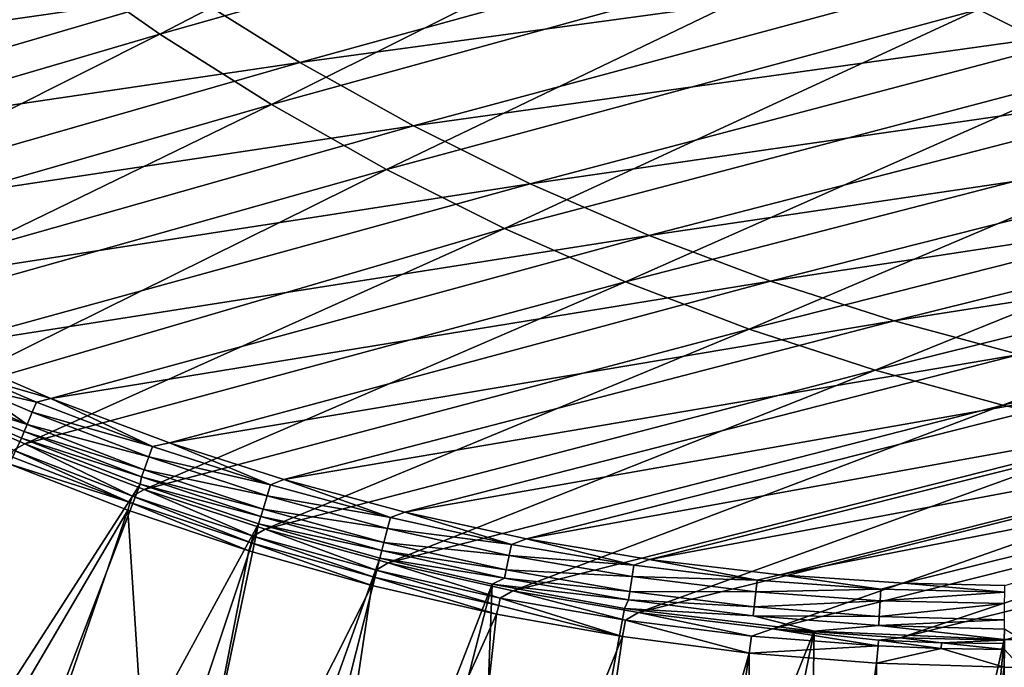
# Model space of a CAD drawing. Header units: metres. Extents: x -900 to 900, y -400 to 400.
# Tile 14 of 253: x -754 to -701, y -341 to -306. Entities that reach past the tile are written whole.
import ezdxf

# ---------------------------------------------------------------- set-up
doc = ezdxf.new("R2010")
doc.units = ezdxf.units.M

msp = doc.modelspace()

# ---------------------------------------------------------------- linework, layer by layer
at = {"layer": 'top'}
for points in [[(-746.188232, -307.239166, -86.733345), (-751.996887, -303.158936, -86.694092), (-720.868164, -294.117493, -140.004364)], [(-714.820129, -298.357056, -140.07225), (-746.188232, -307.239166, -86.733345), (-720.868164, -294.117493, -140.004364)], [(-670.382263, -297.707092, -193.755646), (-695.484802, -309.219696, -140.272018), (-702.113892, -305.916809, -140.206482)], [(-740.181946, -311.028656, -86.772079), (-746.188232, -307.239166, -86.733345), (-714.820129, -298.357056, -140.07225)], [(-708.563904, -302.293152, -140.139771), (-740.181946, -311.028656, -86.772079), (-714.820129, -298.357056, -140.07225)], [(-751.996887, -303.158936, -86.694092), (-783.327698, -312.518494, -33.65435), (-757.594482, -298.797546, -86.654587)], [(-744.589478, -305.046997, -85.396545), (-738.646362, -308.762878, -85.482559), (-707.027954, -300.026428, -138.865982)], [(-738.646362, -308.762878, -85.482559), (-700.652344, -303.576447, -138.984039), (-707.027954, -300.026428, -138.865982)], [(-787.152771, -306.165741, -32.250175), (-781.687378, -310.390381, -32.316093), (-750.343933, -301.040314, -85.314163)], [(-781.687378, -310.390381, -32.316093), (-744.589478, -305.046997, -85.396545), (-750.343933, -301.040314, -85.314163)], [(-733.992065, -314.518555, -86.810051), (-740.181946, -311.028656, -86.772079), (-708.563904, -302.293152, -140.139771)], [(-702.113892, -305.916809, -140.206482), (-733.992065, -314.518555, -86.810051), (-708.563904, -302.293152, -140.139771)], [(-777.67804, -316.474091, -33.683422), (-783.327698, -312.518494, -33.65435), (-751.996887, -303.158936, -86.694092)], [(-746.188232, -307.239166, -86.733345), (-777.67804, -316.474091, -33.683422), (-751.996887, -303.158936, -86.694092)], [(-738.646362, -308.762878, -85.482559), (-732.530701, -312.178955, -85.571991), (-700.652344, -303.576447, -138.984039)], [(-732.530701, -312.178955, -85.571991), (-694.110962, -306.804657, -139.104904), (-700.652344, -303.576447, -138.984039)], [(-781.687378, -310.390381, -32.316093), (-776.073242, -314.290741, -32.388054), (-744.589478, -305.046997, -85.396545)], [(-776.073242, -314.290741, -32.388054), (-738.646362, -308.762878, -85.482559), (-744.589478, -305.046997, -85.396545)], [(-702.113892, -305.916809, -140.206482), (-727.633057, -317.700775, -86.847), (-733.992065, -314.518555, -86.810051)], [(-695.484802, -309.219696, -140.272018), (-727.633057, -317.700775, -86.847), (-702.113892, -305.916809, -140.206482)], [(-732.530701, -312.178955, -85.571991), (-726.258911, -315.286285, -85.664619), (-694.110962, -306.804657, -139.104904)], [(-694.110962, -306.804657, -139.104904), (-726.258911, -315.286285, -85.664619), (-687.420532, -309.701965, -139.228241)], [(-771.867737, -320.124237, -33.71508), (-777.67804, -316.474091, -33.683422), (-746.188232, -307.239166, -86.733345)], [(-740.181946, -311.028656, -86.772079), (-771.867737, -320.124237, -33.71508), (-746.188232, -307.239166, -86.733345)], [(-776.073242, -314.290741, -32.388054), (-770.324524, -317.868469, -32.466042), (-738.646362, -308.762878, -85.482559)], [(-770.324524, -317.868469, -32.466042), (-732.530701, -312.178955, -85.571991), (-738.646362, -308.762878, -85.482559)], [(-721.11969, -320.567841, -86.882652), (-727.633057, -317.700775, -86.847), (-695.484802, -309.219696, -140.272018)], [(-721.11969, -320.567841, -86.882652), (-695.484802, -309.219696, -140.272018), (-688.691895, -312.194397, -140.335953)], [(-687.420532, -309.701965, -139.228241), (-726.258911, -315.286285, -85.664619), (-719.847168, -318.075867, -85.760223)], [(-680.597473, -312.260712, -139.353638), (-687.420532, -309.701965, -139.228241), (-719.847168, -318.075867, -85.760223)], [(-765.848755, -323.498016, -33.749706), (-771.867737, -320.124237, -33.71508), (-740.181946, -311.028656, -86.772079)], [(-733.992065, -314.518555, -86.810051), (-765.848755, -323.498016, -33.749706), (-740.181946, -311.028656, -86.772079)], [(-770.324524, -317.868469, -32.466042), (-764.337402, -321.186676, -32.551762), (-732.530701, -312.178955, -85.571991)], [(-764.337402, -321.186676, -32.551762), (-726.258911, -315.286285, -85.664619), (-732.530701, -312.178955, -85.571991)], [(-714.467163, -323.113129, -86.916763), (-721.11969, -320.567841, -86.882652), (-688.691895, -312.194397, -140.335953)], [(-719.847168, -318.075867, -85.760223), (-713.311584, -320.540161, -85.858574), (-680.597473, -312.260712, -139.353638)], [(-714.467163, -323.113129, -86.916763), (-688.691895, -312.194397, -140.335953), (-681.750732, -314.834106, -140.397873)], [(-713.311584, -320.540161, -85.858574), (-673.657593, -314.478729, -139.480591), (-680.597473, -312.260712, -139.353638)], [(-733.992065, -314.518555, -86.810051), (-758.970459, -326.893433, -33.791477), (-765.848755, -323.498016, -33.749706)], [(-727.633057, -317.700775, -86.847), (-758.970459, -326.893433, -33.791477), (-733.992065, -314.518555, -86.810051)], [(-707.690857, -325.330658, -86.949066), (-714.467163, -323.113129, -86.916763), (-681.750732, -314.834106, -140.397873)], [(-713.311584, -320.540161, -85.858574), (-706.667358, -322.67688, -85.959358), (-673.657593, -314.478729, -139.480591)], [(-707.690857, -325.330658, -86.949066), (-681.750732, -314.834106, -140.397873), (-674.677185, -317.132904, -140.457382)], [(-706.667358, -322.67688, -85.959358), (-666.616394, -316.35495, -139.608627), (-673.657593, -314.478729, -139.480591)], [(-726.258911, -315.286285, -85.664619), (-764.337402, -321.186676, -32.551762), (-758.34906, -324.127136, -32.641979)], [(-719.847168, -318.075867, -85.760223), (-726.258911, -315.286285, -85.664619), (-758.34906, -324.127136, -32.641979)], [(-706.667358, -322.67688, -85.959358), (-699.929565, -324.484924, -86.062241), (-666.616394, -316.35495, -139.608627)], [(-700.806641, -327.215363, -86.979301), (-707.690857, -325.330658, -86.949066), (-674.677185, -317.132904, -140.457382)], [(-700.806641, -327.215363, -86.979301), (-674.677185, -317.132904, -140.457382), (-667.487427, -319.085693, -140.514069)], [(-753.449768, -329.293701, -33.826668), (-758.970459, -326.893433, -33.791477), (-727.633057, -317.700775, -86.847)], [(-753.449768, -329.293701, -33.826668), (-727.633057, -317.700775, -86.847), (-721.11969, -320.567841, -86.882652)], [(-758.34906, -324.127136, -32.641979), (-752.055725, -326.844147, -32.741547), (-719.847168, -318.075867, -85.760223)], [(-752.055725, -326.844147, -32.741547), (-713.311584, -320.540161, -85.858574), (-719.847168, -318.075867, -85.760223)], [(-693.830444, -328.762848, -87.007217), (-700.806641, -327.215363, -86.979301), (-667.487427, -319.085693, -140.514069)], [(-747.035461, -331.744507, -33.869389), (-753.449768, -329.293701, -33.826668), (-721.11969, -320.567841, -86.882652)], [(-752.055725, -326.844147, -32.741547), (-745.678101, -329.235046, -32.847424), (-713.311584, -320.540161, -85.858574)], [(-747.035461, -331.744507, -33.869389), (-721.11969, -320.567841, -86.882652), (-714.467163, -323.113129, -86.916763)], [(-745.678101, -329.235046, -32.847424), (-706.667358, -322.67688, -85.959358), (-713.311584, -320.540161, -85.858574)], [(-745.678101, -329.235046, -32.847424), (-739.523621, -331.215881, -32.954399), (-706.667358, -322.67688, -85.959358)], [(-739.523621, -331.215881, -32.954399), (-699.929565, -324.484924, -86.062241), (-706.667358, -322.67688, -85.959358)], [(-740.528931, -333.8797, -33.914745), (-747.035461, -331.744507, -33.869389), (-714.467163, -323.113129, -86.916763)], [(-740.528931, -333.8797, -33.914745), (-714.467163, -323.113129, -86.916763), (-707.690857, -325.330658, -86.949066)], [(-758.34906, -324.127136, -32.641979), (-755.91095, -325.742798, -31.79487), (-752.055725, -326.844147, -32.741547)], [(-699.929565, -324.484924, -86.062241), (-739.523621, -331.215881, -32.954399), (-733.009338, -332.978333, -33.072876)], [(-693.113403, -325.963165, -86.166908), (-699.929565, -324.484924, -86.062241), (-733.009338, -332.978333, -33.072876)], [(-733.89978, -335.707611, -33.963078), (-740.528931, -333.8797, -33.914745), (-707.690857, -325.330658, -86.949066)], [(-733.89978, -335.707611, -33.963078), (-707.690857, -325.330658, -86.949066), (-700.806641, -327.215363, -86.979301)], [(-759.517578, -325.515778, -30.301132), (-760.099243, -326.105774, -29.746714), (-753.337036, -328.25885, -30.303543)], [(-759.517578, -325.515778, -30.301132), (-753.337036, -328.25885, -30.303543), (-756.151917, -326.277588, -30.994631)], [(-752.828796, -327.052063, -31.825869), (-755.91095, -325.742798, -31.79487), (-756.151917, -326.277588, -30.994631)], [(-755.91095, -325.742798, -31.79487), (-752.828796, -327.052063, -31.825869), (-752.055725, -326.844147, -32.741547)], [(-733.009338, -332.978333, -33.072876), (-726.444824, -334.417145, -33.197914), (-693.113403, -325.963165, -86.166908)], [(-726.444824, -334.417145, -33.197914), (-686.233521, -327.110565, -86.272987), (-693.113403, -325.963165, -86.166908)], [(-774.93988, -374.420105, -0.803848), (-753.64325, -328.983063, -29.72888), (-760.099243, -326.105774, -29.746714)], [(-760.099243, -326.105774, -29.746714), (-753.492615, -328.629242, -29.998407), (-753.337036, -328.25885, -30.303543)], [(-760.099243, -326.105774, -29.746714), (-753.64325, -328.983063, -29.72888), (-753.492615, -328.629242, -29.998407)], [(-753.337036, -328.25885, -30.303543), (-753.058289, -327.596039, -31.009394), (-756.151917, -326.277588, -30.994631)], [(-756.151917, -326.277588, -30.994631), (-753.058289, -327.596039, -31.009394), (-752.828796, -327.052063, -31.825869)], [(-758.970459, -326.893433, -33.791477), (-753.449768, -329.293701, -33.826668), (-754.066833, -329.639404, -32.966099)], [(-752.055725, -326.844147, -32.741547), (-752.828796, -327.052063, -31.825869), (-746.578796, -329.436859, -31.891279)], [(-745.678101, -329.235046, -32.847424), (-752.055725, -326.844147, -32.741547), (-746.578796, -329.436859, -31.891279)], [(-752.828796, -327.052063, -31.825869), (-753.058289, -327.596039, -31.009394), (-746.578796, -329.436859, -31.891279)], [(-727.185181, -337.212494, -34.014278), (-733.89978, -335.707611, -33.963078), (-700.806641, -327.215363, -86.979301)], [(-727.185181, -337.212494, -34.014278), (-700.806641, -327.215363, -86.979301), (-693.830444, -328.762848, -87.007217)], [(-726.444824, -334.417145, -33.197914), (-719.839905, -335.529449, -33.329662), (-686.233521, -327.110565, -86.272987)], [(-719.839905, -335.529449, -33.329662), (-679.303406, -327.9263, -86.37999), (-686.233521, -327.110565, -86.272987)], [(-753.058289, -327.596039, -31.009394), (-753.337036, -328.25885, -30.303543), (-746.784363, -329.998322, -31.040583)], [(-746.578796, -329.436859, -31.891279), (-753.058289, -327.596039, -31.009394), (-746.784363, -329.998322, -31.040583)], [(-719.839905, -335.529449, -33.329662), (-712.818054, -336.350311, -33.476307), (-679.303406, -327.9263, -86.37999)], [(-712.818054, -336.350311, -33.476307), (-672.337891, -328.409424, -86.487419), (-679.303406, -327.9263, -86.37999)], [(-753.337036, -328.25885, -30.303543), (-753.492615, -328.629242, -29.998407), (-747.036743, -330.689819, -30.306202)], [(-746.784363, -329.998322, -31.040583), (-753.337036, -328.25885, -30.303543), (-747.036743, -330.689819, -30.306202)], [(-712.818054, -336.350311, -33.476307), (-706.144104, -336.79245, -33.621861), (-672.337891, -328.409424, -86.487419)], [(-706.144104, -336.79245, -33.621861), (-700.696777, -336.913239, -33.745064), (-672.337891, -328.409424, -86.487419)], [(-747.252197, -331.464813, -29.710361), (-753.64325, -328.983063, -29.72888), (-774.93988, -374.420105, -0.803848)], [(-753.492615, -328.629242, -29.998407), (-753.64325, -328.983063, -29.72888), (-747.178284, -331.078156, -29.989613)], [(-747.178284, -331.078156, -29.989613), (-753.64325, -328.983063, -29.72888), (-747.252197, -331.464813, -29.710361)], [(-747.036743, -330.689819, -30.306202), (-753.492615, -328.629242, -29.998407), (-747.178284, -331.078156, -29.989613)], [(-720.414978, -338.383301, -34.068256), (-727.185181, -337.212494, -34.014278), (-693.830444, -328.762848, -87.007217)], [(-720.414978, -338.383301, -34.068256), (-693.830444, -328.762848, -87.007217), (-686.778442, -329.969543, -87.032547)], [(-754.206116, -329.969574, -32.614323), (-754.066833, -329.639404, -32.966099), (-747.796082, -332.45462, -32.606049)], [(-754.066833, -329.639404, -32.966099), (-753.449768, -329.293701, -33.826668), (-747.670654, -332.110229, -32.972527)], [(-747.796082, -332.45462, -32.606049), (-754.066833, -329.639404, -32.966099), (-747.670654, -332.110229, -32.972527)], [(-747.670654, -332.110229, -32.972527), (-753.449768, -329.293701, -33.826668), (-747.035461, -331.744507, -33.869389)], [(-740.225342, -331.508453, -31.961302), (-746.578796, -329.436859, -31.891279), (-746.784363, -329.998322, -31.040583)], [(-745.678101, -329.235046, -32.847424), (-746.578796, -329.436859, -31.891279), (-740.225342, -331.508453, -31.961302)], [(-739.523621, -331.215881, -32.954399), (-745.678101, -329.235046, -32.847424), (-740.225342, -331.508453, -31.961302)], [(-754.324158, -330.367065, -32.327477), (-754.206116, -329.969574, -32.614323), (-747.796082, -332.45462, -32.606049)], [(-740.405579, -332.085846, -31.07399), (-746.784363, -329.998322, -31.040583), (-747.036743, -330.689819, -30.306202)], [(-740.405579, -332.085846, -31.07399), (-740.225342, -331.508453, -31.961302), (-746.784363, -329.998322, -31.040583)], [(-713.214722, -339.253937, -34.128269), (-720.414978, -338.383301, -34.068256), (-686.778442, -329.969543, -87.032547)], [(-686.778442, -329.969543, -87.032547), (-679.667114, -330.832764, -87.055031), (-713.214722, -339.253937, -34.128269)], [(-754.324158, -330.367065, -32.327477), (-747.914978, -332.868317, -32.309166), (-773.58844, -376.619751, -3.399924)], [(-747.796082, -332.45462, -32.606049), (-747.914978, -332.868317, -32.309166), (-754.324158, -330.367065, -32.327477)], [(-740.629639, -332.805511, -30.309046), (-747.036743, -330.689819, -30.306202), (-747.178284, -331.078156, -29.989613)], [(-740.629639, -332.805511, -30.309046), (-740.405579, -332.085846, -31.07399), (-747.036743, -330.689819, -30.306202)], [(-747.178284, -331.078156, -29.989613), (-747.252197, -331.464813, -29.710361), (-740.755859, -333.211823, -29.980213)], [(-740.755859, -333.211823, -29.980213), (-740.629639, -332.805511, -30.309046), (-747.178284, -331.078156, -29.989613)], [(-739.523621, -331.215881, -32.954399), (-740.225342, -331.508453, -31.961302), (-733.780945, -333.265442, -32.036003)], [(-733.009338, -332.978333, -33.072876), (-739.523621, -331.215881, -32.954399), (-733.780945, -333.265442, -32.036003)], [(-679.667114, -330.832764, -87.055031), (-706.342773, -339.732513, -34.187988), (-713.214722, -339.253937, -34.128269)], [(-706.342773, -339.732513, -34.187988), (-679.667114, -330.832764, -87.055031), (-672.512756, -331.350525, -87.074409)], [(-765.150696, -378.2836, -0.803848), (-747.252197, -331.464813, -29.710361), (-774.93988, -374.420105, -0.803848)], [(-740.871094, -333.599945, -29.690994), (-747.252197, -331.464813, -29.710361), (-765.150696, -378.2836, -0.803848)], [(-747.670654, -332.110229, -32.972527), (-747.035461, -331.744507, -33.869389), (-741.158936, -334.264465, -32.979431)], [(-747.252197, -331.464813, -29.710361), (-740.871094, -333.599945, -29.690994), (-740.755859, -333.211823, -29.980213)], [(-747.035461, -331.744507, -33.869389), (-740.528931, -333.8797, -33.914745), (-741.158936, -334.264465, -32.979431)], [(-733.780945, -333.265442, -32.036003), (-740.225342, -331.508453, -31.961302), (-740.405579, -332.085846, -31.07399)], [(-700.715576, -339.872284, -34.238636), (-706.342773, -339.732513, -34.187988), (-672.512756, -331.350525, -87.074409)], [(-741.269348, -334.622803, -32.597168), (-747.796082, -332.45462, -32.606049), (-747.670654, -332.110229, -32.972527)], [(-741.269348, -334.622803, -32.597168), (-747.670654, -332.110229, -32.972527), (-741.158936, -334.264465, -32.979431)], [(-733.934814, -333.856934, -31.109619), (-740.405579, -332.085846, -31.07399), (-740.629639, -332.805511, -30.309046)], [(-733.934814, -333.856934, -31.109619), (-733.780945, -333.265442, -32.036003), (-740.405579, -332.085846, -31.07399)], [(-741.391602, -335.054474, -32.289608), (-747.914978, -332.868317, -32.309166), (-747.796082, -332.45462, -32.606049)], [(-741.269348, -334.622803, -32.597168), (-741.391602, -335.054474, -32.289608), (-747.796082, -332.45462, -32.606049)], [(-734.128235, -334.603973, -30.311989), (-740.629639, -332.805511, -30.309046), (-740.755859, -333.211823, -29.980213)], [(-734.128235, -334.603973, -30.311989), (-733.934814, -333.856934, -31.109619), (-740.629639, -332.805511, -30.309046)], [(-747.914978, -332.868317, -32.309166), (-764.190063, -380.22464, -3.399924), (-773.58844, -376.619751, -3.399924)], [(-764.190063, -380.22464, -3.399924), (-747.914978, -332.868317, -32.309166), (-746.190552, -359.55777, -17.935678)], [(-747.914978, -332.868317, -32.309166), (-741.391602, -335.054474, -32.289608), (-746.190552, -359.55777, -17.935678)], [(-740.755859, -333.211823, -29.980213), (-740.871094, -333.599945, -29.690994), (-734.237854, -335.028198, -29.970098)], [(-734.237854, -335.028198, -29.970098), (-734.128235, -334.603973, -30.311989), (-740.755859, -333.211823, -29.980213)], [(-727.258301, -334.706451, -32.115452), (-733.780945, -333.265442, -32.036003), (-733.934814, -333.856934, -31.109619)], [(-733.009338, -332.978333, -33.072876), (-733.780945, -333.265442, -32.036003), (-727.258301, -334.706451, -32.115452)], [(-726.444824, -334.417145, -33.197914), (-733.009338, -332.978333, -33.072876), (-727.258301, -334.706451, -32.115452)], [(-756.717102, -381.120422, -0.803848), (-740.871094, -333.599945, -29.690994), (-765.150696, -378.2836, -0.803848)], [(-740.871094, -333.599945, -29.690994), (-756.717102, -381.120422, -0.803848), (-751.247925, -382.727722, -0.803848)], [(-734.339966, -335.44632, -29.670233), (-740.871094, -333.599945, -29.690994), (-751.247925, -382.727722, -0.803848)], [(-741.158936, -334.264465, -32.979431), (-740.528931, -333.8797, -33.914745), (-734.550598, -336.098907, -32.986778)], [(-740.871094, -333.599945, -29.690994), (-734.339966, -335.44632, -29.670233), (-734.237854, -335.028198, -29.970098)], [(-740.528931, -333.8797, -33.914745), (-733.89978, -335.707611, -33.963078), (-734.550598, -336.098907, -32.986778)], [(-727.384644, -335.309845, -31.147472), (-733.934814, -333.856934, -31.109619), (-734.128235, -334.603973, -30.311989)], [(-727.384644, -335.309845, -31.147472), (-727.258301, -334.706451, -32.115452), (-733.934814, -333.856934, -31.109619)], [(-734.645142, -336.470825, -32.587727), (-741.269348, -334.622803, -32.597168), (-741.158936, -334.264465, -32.979431)], [(-734.645142, -336.470825, -32.587727), (-741.158936, -334.264465, -32.979431), (-734.550598, -336.098907, -32.986778)], [(-726.444824, -334.417145, -33.197914), (-727.258301, -334.706451, -32.115452), (-720.671143, -335.829865, -32.199642)], [(-719.839905, -335.529449, -33.329662), (-726.444824, -334.417145, -33.197914), (-720.671143, -335.829865, -32.199642)], [(-734.76947, -336.920441, -32.268772), (-741.391602, -335.054474, -32.289608), (-741.269348, -334.622803, -32.597168)], [(-734.645142, -336.470825, -32.587727), (-734.76947, -336.920441, -32.268772), (-741.269348, -334.622803, -32.597168)], [(-727.545227, -336.083221, -30.314955), (-734.128235, -334.603973, -30.311989), (-734.237854, -335.028198, -29.970098)], [(-727.545227, -336.083221, -30.314955), (-727.384644, -335.309845, -31.147472), (-734.128235, -334.603973, -30.311989)], [(-720.671143, -335.829865, -32.199642), (-727.258301, -334.706451, -32.115452), (-727.384644, -335.309845, -31.147472)], [(-734.339966, -335.44632, -29.670233), (-751.247925, -382.727722, -0.803848), (-746.598083, -383.954773, -0.803848)], [(-728.303345, -336.857208, -29.650164), (-734.339966, -335.44632, -29.670233), (-746.598083, -383.954773, -0.803848)], [(-746.190552, -359.55777, -17.935678), (-741.391602, -335.054474, -32.289608), (-734.76947, -336.920441, -32.268772)], [(-734.237854, -335.028198, -29.970098), (-734.339966, -335.44632, -29.670233), (-727.636597, -336.525238, -29.95916)], [(-734.339966, -335.44632, -29.670233), (-728.303345, -336.857208, -29.650164), (-727.636597, -336.525238, -29.95916)], [(-727.636597, -336.525238, -29.95916), (-727.545227, -336.083221, -30.314955), (-734.237854, -335.028198, -29.970098)], [(-720.768982, -336.442719, -31.187525), (-727.384644, -335.309845, -31.147472), (-727.545227, -336.083221, -30.314955)], [(-720.768982, -336.442719, -31.187525), (-720.671143, -335.829865, -32.199642), (-727.384644, -335.309845, -31.147472)], [(-734.550598, -336.098907, -32.986778), (-733.89978, -335.707611, -33.963078), (-727.864624, -337.610382, -32.994537)], [(-727.864624, -337.610382, -32.994537), (-733.89978, -335.707611, -33.963078), (-727.185181, -337.212494, -34.014278)], [(-714.037231, -336.633423, -32.288315), (-720.671143, -335.829865, -32.199642), (-720.768982, -336.442719, -31.187525)], [(-719.839905, -335.529449, -33.329662), (-720.671143, -335.829865, -32.199642), (-714.037231, -336.633423, -32.288315)], [(-712.818054, -336.350311, -33.476307), (-719.839905, -335.529449, -33.329662), (-714.037231, -336.633423, -32.288315)], [(-728.064331, -338.461823, -32.246628), (-734.76947, -336.920441, -32.268772), (-734.645142, -336.470825, -32.587727)], [(-727.942444, -337.995453, -32.577766), (-734.645142, -336.470825, -32.587727), (-734.550598, -336.098907, -32.986778)], [(-727.942444, -337.995453, -32.577766), (-728.064331, -338.461823, -32.246628), (-734.645142, -336.470825, -32.587727)], [(-734.550598, -336.098907, -32.986778), (-727.864624, -337.610382, -32.994537), (-727.942444, -337.995453, -32.577766)], [(-727.636597, -336.525238, -29.95916), (-728.303345, -336.857208, -29.650164), (-720.965881, -337.700806, -29.947321)], [(-720.894287, -337.241241, -30.317875), (-727.545227, -336.083221, -30.314955), (-727.636597, -336.525238, -29.95916)], [(-720.965881, -337.700806, -29.947321), (-720.894287, -337.241241, -30.317875), (-727.636597, -336.525238, -29.95916)], [(-720.894287, -337.241241, -30.317875), (-720.768982, -336.442719, -31.187525), (-727.545227, -336.083221, -30.314955)], [(-714.105835, -337.253326, -31.229654), (-720.768982, -336.442719, -31.187525), (-720.894287, -337.241241, -30.317875)], [(-714.105835, -337.253326, -31.229654), (-714.037231, -336.633423, -32.288315), (-720.768982, -336.442719, -31.187525)], [(-712.818054, -336.350311, -33.476307), (-714.037231, -336.633423, -32.288315), (-707.375366, -337.114777, -32.381142)], [(-706.144104, -336.79245, -33.621861), (-712.818054, -336.350311, -33.476307), (-707.375366, -337.114777, -32.381142)], [(-728.303345, -336.857208, -29.650164), (-746.598083, -383.954773, -0.803848), (-740.790527, -385.311462, -0.803848)], [(-746.190552, -359.55777, -17.935678), (-734.76947, -336.920441, -32.268772), (-738.483459, -361.563904, -17.935678)], [(-730.213135, -387.293213, -0.803848), (-728.303345, -336.857208, -29.650164), (-740.790527, -385.311462, -0.803848)], [(-734.76947, -336.920441, -32.268772), (-728.064331, -338.461823, -32.246628), (-738.483459, -361.563904, -17.935678)], [(-721.18103, -338.163605, -29.625343), (-728.303345, -336.857208, -29.650164), (-730.213135, -387.293213, -0.803848)], [(-728.303345, -336.857208, -29.650164), (-721.18103, -338.163605, -29.625343), (-720.965881, -337.700806, -29.947321)], [(-707.375366, -337.114777, -32.381142), (-714.037231, -336.633423, -32.288315), (-714.105835, -337.253326, -31.229654)], [(-706.144104, -336.79245, -33.621861), (-707.375366, -337.114777, -32.381142), (-700.704468, -337.271454, -32.477802)], [(-700.696777, -336.913239, -33.745064), (-706.144104, -336.79245, -33.621861), (-700.704468, -337.271454, -32.477802)], [(-727.864624, -337.610382, -32.994537), (-721.292175, -339.675354, -32.22316), (-727.942444, -337.995453, -32.577766)], [(-721.120056, -338.795776, -33.00267), (-727.864624, -337.610382, -32.994537), (-727.185181, -337.212494, -34.014278)], [(-721.292175, -339.675354, -32.22316), (-727.864624, -337.610382, -32.994537), (-721.120056, -338.795776, -33.00267)], [(-721.120056, -338.795776, -33.00267), (-727.185181, -337.212494, -34.014278), (-720.414978, -338.383301, -34.068256)], [(-714.19397, -338.075562, -30.320753), (-720.894287, -337.241241, -30.317875), (-720.965881, -337.700806, -29.947321)], [(-714.19397, -338.075562, -30.320753), (-714.105835, -337.253326, -31.229654), (-720.894287, -337.241241, -30.317875)], [(-707.414307, -337.739258, -31.273716), (-714.105835, -337.253326, -31.229654), (-714.19397, -338.075562, -30.320753)], [(-707.414307, -337.739258, -31.273716), (-707.375366, -337.114777, -32.381142), (-714.105835, -337.253326, -31.229654)], [(-700.704468, -337.271454, -32.477802), (-707.375366, -337.114777, -32.381142), (-707.414307, -337.739258, -31.273716)], [(-700.713562, -337.898163, -31.319576), (-700.704468, -337.271454, -32.477802), (-707.414307, -337.739258, -31.273716)], [(-721.292175, -339.675354, -32.22316), (-728.064331, -338.461823, -32.246628), (-727.942444, -337.995453, -32.577766)], [(-720.965881, -337.700806, -29.947321), (-721.18103, -338.163605, -29.625343), (-714.244324, -338.552338, -29.934631)], [(-714.244324, -338.552338, -29.934631), (-714.19397, -338.075562, -30.320753), (-720.965881, -337.700806, -29.947321)], [(-707.463867, -338.583679, -30.323605), (-714.19397, -338.075562, -30.320753), (-714.244324, -338.552338, -29.934631)], [(-707.463867, -338.583679, -30.323605), (-707.414307, -337.739258, -31.273716), (-714.19397, -338.075562, -30.320753)], [(-700.713562, -337.898163, -31.319576), (-707.414307, -337.739258, -31.273716), (-707.463867, -338.583679, -30.323605)], [(-700.723694, -338.763, -30.326458), (-700.713562, -337.898163, -31.319576), (-707.463867, -338.583679, -30.323605)], [(-738.483459, -361.563904, -17.935678), (-728.064331, -338.461823, -32.246628), (-730.794678, -363.176727, -17.935678)], [(-728.064331, -338.461823, -32.246628), (-721.292175, -339.675354, -32.22316), (-730.794678, -363.176727, -17.935678)], [(-710.974182, -339.373688, -29.587475), (-721.18103, -338.163605, -29.625343), (-730.213135, -387.293213, -0.803848)], [(-721.18103, -338.163605, -29.625343), (-710.974182, -339.373688, -29.587475), (-714.244324, -338.552338, -29.934631)], [(-714.335754, -339.651855, -33.011147), (-721.120056, -338.795776, -33.00267), (-720.414978, -338.383301, -34.068256)], [(-720.414978, -338.383301, -34.068256), (-713.214722, -339.253937, -34.128269), (-714.335754, -339.651855, -33.011147)], [(-714.244324, -338.552338, -29.934631), (-710.974182, -339.373688, -29.587475), (-707.492065, -339.077087, -29.921173)], [(-707.492065, -339.077087, -29.921173), (-707.463867, -338.583679, -30.323605), (-714.244324, -338.552338, -29.934631)], [(-700.723694, -338.763, -30.326458), (-707.463867, -338.583679, -30.323605), (-707.492065, -339.077087, -29.921173)], [(-714.468994, -340.558014, -32.198345), (-721.292175, -339.675354, -32.22316), (-721.120056, -338.795776, -33.00267)], [(-714.468994, -340.558014, -32.198345), (-721.120056, -338.795776, -33.00267), (-714.335754, -339.651855, -33.011147)], [(-710.974182, -339.373688, -29.587475), (-700.734314, -339.824097, -29.546532), (-707.492065, -339.077087, -29.921173)], [(-700.729004, -339.272034, -29.907219), (-700.723694, -338.763, -30.326458), (-707.492065, -339.077087, -29.921173)], [(-707.492065, -339.077087, -29.921173), (-700.734314, -339.824097, -29.546532), (-700.729004, -339.272034, -29.907219)], [(-730.794678, -363.176727, -17.935678), (-721.292175, -339.675354, -32.22316), (-728.416321, -389.088013, -3.399924)], [(-730.213135, -387.293213, -0.803848), (-721.030396, -388.514221, -0.803848), (-710.974182, -339.373688, -29.587475)], [(-721.292175, -339.675354, -32.22316), (-714.468994, -340.558014, -32.198345), (-728.416321, -389.088013, -3.399924)], [(-721.030396, -388.514221, -0.803848), (-711.798828, -389.283508, -0.803848), (-710.974182, -339.373688, -29.587475)], [(-707.530701, -340.175476, -33.019932), (-714.468994, -340.558014, -32.198345), (-714.335754, -339.651855, -33.011147)], [(-713.214722, -339.253937, -34.128269), (-707.530701, -340.175476, -33.019932), (-714.335754, -339.651855, -33.011147)], [(-707.530701, -340.175476, -33.019932), (-713.214722, -339.253937, -34.128269), (-707.511597, -339.865021, -33.573139)], [(-713.214722, -339.253937, -34.128269), (-706.342773, -339.732513, -34.187988), (-707.511597, -339.865021, -33.573139)], [(-710.974182, -339.373688, -29.587475), (-711.798828, -389.283508, -0.803848), (-700.734314, -339.824097, -29.546532)], [(-707.511597, -339.865021, -33.573139), (-706.342773, -339.732513, -34.187988), (-704.114563, -340, -33.589813)], [(-706.342773, -339.732513, -34.187988), (-700.715576, -339.872284, -34.238636), (-704.114563, -340, -33.589813)], [(-700.729004, -339.272034, -29.907219), (-700.734314, -339.824097, -29.546532), (-699.821045, -339.827301, -29.544678)], [(-707.610962, -341.10791, -32.172169), (-714.468994, -340.558014, -32.198345), (-707.530701, -340.175476, -33.019932)], [(-711.798828, -389.283508, -0.803848), (-705.491638, -389.547943, -0.803848), (-700.734314, -339.824097, -29.546532)], [(-704.126404, -340.311615, -33.024429), (-707.610962, -341.10791, -32.172169), (-707.530701, -340.175476, -33.019932)], [(-704.126404, -340.311615, -33.024429), (-707.530701, -340.175476, -33.019932), (-707.511597, -339.865021, -33.573139)], [(-704.114563, -340, -33.589813), (-704.126404, -340.311615, -33.024429), (-707.511597, -339.865021, -33.573139)], [(-700.734314, -339.824097, -29.546532), (-705.491638, -389.547943, -0.803848), (-700.734314, -389.60788, -0.803848)], [(-700.723999, -340.363464, -33.029007), (-704.126404, -340.311615, -33.024429), (-704.114563, -340, -33.589813)], [(-704.114563, -340, -33.589813), (-700.715576, -339.872284, -34.238636), (-700.719421, -340.050903, -33.606735)], [(-700.719421, -340.050903, -33.606735), (-700.723999, -340.363464, -33.029007), (-704.114563, -340, -33.589813)], [(-699.821045, -339.827301, -29.544678), (-700.734314, -339.824097, -29.546532), (-700.734314, -389.60788, -0.803848)], [(-699.821045, -339.827301, -29.544678), (-700.734314, -389.60788, -0.803848), (-0.734328, -389.60788, -0.803848)], [(-728.416321, -389.088013, -3.399924), (-714.468994, -340.558014, -32.198345), (-721.528137, -389.972351, -3.399924)], [(-714.468994, -340.558014, -32.198345), (-714.612244, -390.604828, -3.399924), (-721.528137, -389.972351, -3.399924)], [(-714.468994, -340.558014, -32.198345), (-707.610962, -341.10791, -32.172169), (-714.612244, -390.604828, -3.399924)], [(-700.734314, -341.324097, -32.144608), (-707.610962, -341.10791, -32.172169), (-704.126404, -340.311615, -33.024429)], [(-700.723999, -340.363464, -33.029007), (-700.734314, -341.324097, -32.144608), (-704.126404, -340.311615, -33.024429)], [(-700.723999, -340.363464, -33.029007), (-699.821045, -341.327301, -32.142754), (-700.734314, -341.324097, -32.144608)], [(-707.610962, -341.10791, -32.172169), (-707.677917, -390.98468, -3.399924), (-714.612244, -390.604828, -3.399924)], [(-707.610962, -341.10791, -32.172169), (-700.734314, -341.324097, -32.144608), (-707.677917, -390.98468, -3.399924)], [(-700.734314, -341.324097, -32.144608), (-700.734314, -391.111328, -3.399924), (-707.677917, -390.98468, -3.399924)], [(-700.734314, -341.324097, -32.144608), (-699.821045, -341.327301, -32.142754), (-700.734314, -391.111328, -3.399924)]]:
    msp.add_3dface(points, dxfattribs=at)

doc.saveas('drawing.dxf')
